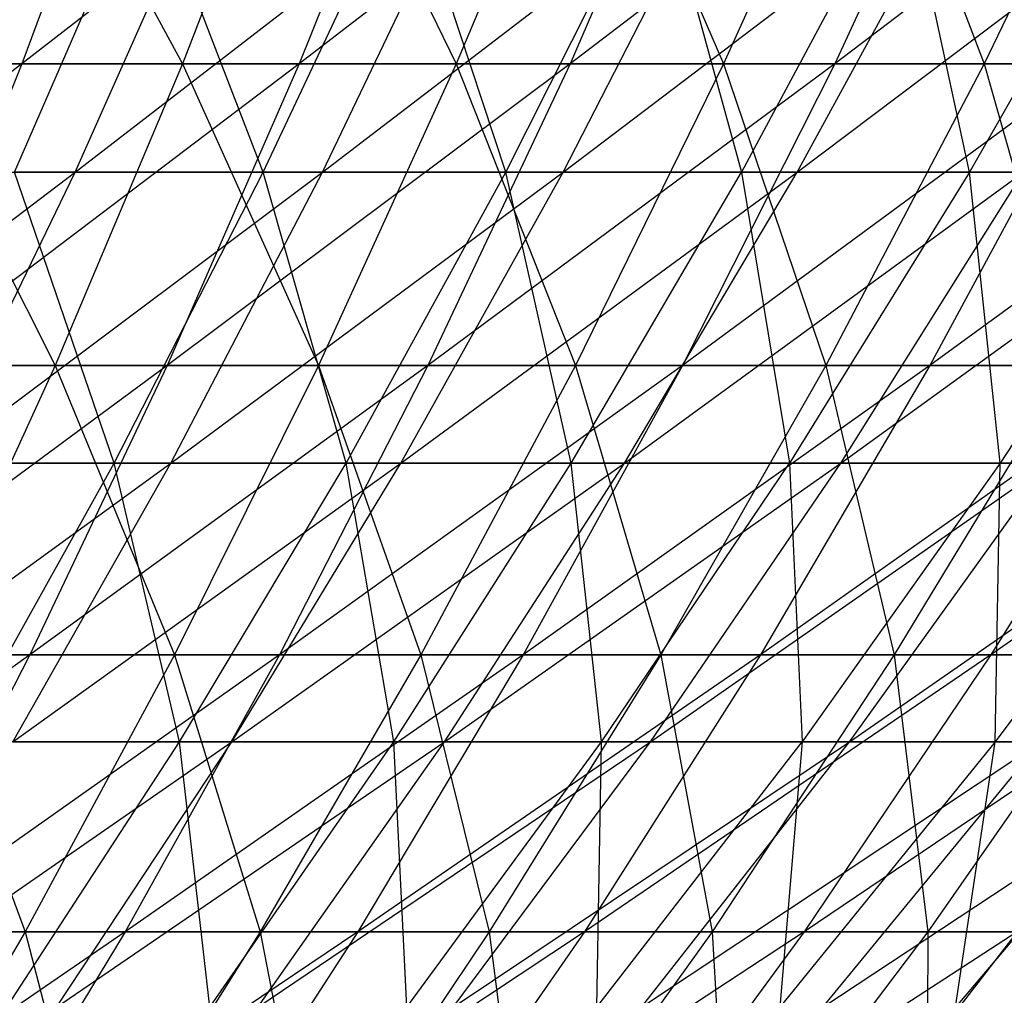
# Model space of a CAD drawing. Extents: x -125 to 125, y -143 to 0.
# Tile 155 of 256: x 19.03 to 25.01, y -128.68 to -122.75. Entities that reach past the tile are written whole.
import ezdxf

# ---------------------------------------------------------------- set-up
doc = ezdxf.new("R2010")
doc.units = 0
doc.header["$LTSCALE"] = 25.4
doc.layers.get('0').update_dxf_attribs({"linetype": 'CONTINUOUS'})

# ---------------------------------------------------------------- blocks, each defined once
blk = doc.blocks.new('NL2500027000_STL_3')
at = {"color": 0}
for p, q in [((18.9919, -121.1187, 42.1528), (20.0149, -123.0214, 39.8473)), ((18.9919, -121.1187, 42.1528), (20.0149, -123.0214, 39.8473)), ((19.7411, -121.1187, -41.8072), (19.0399, -123.0214, -40.3223)), ((19.7411, -121.1187, -41.8072), (19.0399, -123.0214, -40.3223)), ((21.486, -121.1187, -40.9378), (19.0399, -123.0214, -40.3223)), ((21.486, -121.1187, -40.9378), (19.0399, -123.0214, -40.3223)), ((20.752, -121.1187, 41.3147), (20.0149, -123.0214, 39.8473)), ((20.752, -121.1187, 41.3147), (20.0149, -123.0214, 39.8473)), ((21.486, -121.1187, -40.9378), (20.7228, -123.0214, -39.4838)), ((21.486, -121.1187, -40.9378), (20.7228, -123.0214, -39.4838)), ((23.1927, -121.1187, -39.9956), (20.7228, -123.0214, -39.4838)), ((23.1927, -121.1187, -39.9956), (20.7228, -123.0214, -39.4838)), ((20.752, -121.1187, 41.3147), (21.677, -123.0214, 38.9681)), ((20.752, -121.1187, 41.3147), (21.677, -123.0214, 38.9681)), ((22.4752, -121.1187, 40.4032), (21.677, -123.0214, 38.9681)), ((22.4752, -121.1187, 40.4032), (21.677, -123.0214, 38.9681)), ((23.1927, -121.1187, -39.9956), (22.3689, -123.0214, -38.5751)), ((23.1927, -121.1187, -39.9956), (22.3689, -123.0214, -38.5751)), ((24.8581, -121.1187, -38.9824), (22.3689, -123.0214, -38.5751)), ((24.8581, -121.1187, -38.9824), (22.3689, -123.0214, -38.5751)), ((22.4752, -121.1187, 40.4032), (23.3004, -123.0214, 38.0197)), ((22.4752, -121.1187, 40.4032), (23.3004, -123.0214, 38.0197)), ((24.1585, -121.1187, 39.4198), (23.3004, -123.0214, 38.0197)), ((24.1585, -121.1187, 39.4198), (23.3004, -123.0214, 38.0197)), ((24.8581, -121.1187, -38.9824), (23.9752, -123.0214, -37.5978)), ((24.8581, -121.1187, -38.9824), (23.9752, -123.0214, -37.5978)), ((26.4794, -121.1187, -37.8998), (23.9752, -123.0214, -37.5978)), ((26.4794, -121.1187, -37.8998), (23.9752, -123.0214, -37.5978)), ((24.1585, -121.1187, 39.4198), (24.8825, -123.0214, 37.0036)), ((24.1585, -121.1187, 39.4198), (24.8825, -123.0214, 37.0036)), ((25.7988, -121.1187, 38.3663), (24.8825, -123.0214, 37.0036)), ((25.7988, -121.1187, 38.3663), (24.8825, -123.0214, 37.0036)), ((18.995, -123.6793, 35.0597), (19.7972, -121.8387, 36.5402)), ((18.995, -123.6793, 35.0597), (19.7972, -121.8387, 36.5402)), ((19.363, -123.6793, -34.8578), (20.1807, -121.8387, -36.3298)), ((19.363, -123.6793, -34.8578), (20.1807, -121.8387, -36.3298)), ((19.363, -123.6793, -34.8578), (21.7461, -121.8387, -35.4149)), ((19.363, -123.6793, -34.8578), (21.7461, -121.8387, -35.4149)), ((20.5062, -123.6793, 34.1977), (19.7972, -121.8387, 36.5402)), ((20.5062, -123.6793, 34.1977), (19.7972, -121.8387, 36.5402)), ((20.5062, -123.6793, 34.1977), (21.3722, -121.8387, 35.6419)), ((20.5062, -123.6793, 34.1977), (21.3722, -121.8387, 35.6419)), ((20.865, -123.6793, -33.98), (21.7461, -121.8387, -35.4149)), ((20.865, -123.6793, -33.98), (21.7461, -121.8387, -35.4149)), ((20.865, -123.6793, -33.98), (23.2702, -121.8387, -34.4327)), ((20.865, -123.6793, -33.98), (23.2702, -121.8387, -34.4327)), ((21.9784, -123.6793, 33.2707), (21.3722, -121.8387, 35.6419)), ((21.9784, -123.6793, 33.2707), (21.3722, -121.8387, 35.6419)), ((21.9784, -123.6793, 33.2707), (22.9065, -121.8387, 34.6757)), ((21.9784, -123.6793, 33.2707), (22.9065, -121.8387, 34.6757)), ((22.3274, -123.6793, -33.0375), (23.2702, -121.8387, -34.4327)), ((22.3274, -123.6793, -33.0375), (23.2702, -121.8387, -34.4327)), ((22.3274, -123.6793, -33.0375), (24.75, -121.8387, -33.3849)), ((22.3274, -123.6793, -33.0375), (24.75, -121.8387, -33.3849)), ((22.9065, -121.8387, 34.6757), (23.4087, -123.6793, 32.2804)), ((22.9065, -121.8387, 34.6757), (23.4087, -123.6793, 32.2804)), ((24.3972, -121.8387, 33.6435), (23.4087, -123.6793, 32.2804)), ((24.3972, -121.8387, 33.6435), (23.4087, -123.6793, 32.2804)), ((23.7472, -123.6793, -32.0322), (24.75, -121.8387, -33.3849)), ((23.7472, -123.6793, -32.0322), (24.75, -121.8387, -33.3849)), ((23.7472, -123.6793, -32.0322), (26.1827, -121.8387, -32.2735)), ((23.7472, -123.6793, -32.0322), (26.1827, -121.8387, -32.2735)), ((24.7945, -123.6793, 31.2286), (24.3972, -121.8387, 33.6435)), ((24.7945, -123.6793, 31.2286), (24.3972, -121.8387, 33.6435)), ((25.8415, -121.8387, 32.5473), (24.7945, -123.6793, 31.2286)), ((25.8415, -121.8387, 32.5473), (24.7945, -123.6793, 31.2286)), ((19.0399, -123.0214, -40.3223), (16.6548, -124.8536, -39.5039)), ((19.0399, -123.0214, -40.3223), (16.6548, -124.8536, -39.5039)), ((19.0399, -123.0214, -40.3223), (17.3231, -123.0214, -41.0891)), ((19.0399, -123.0214, -40.3223), (17.3231, -123.0214, -41.0891)), ((19.0399, -123.0214, -40.3223), (18.3054, -124.8536, -38.7667)), ((19.0399, -123.0214, -40.3223), (18.3054, -124.8536, -38.7667)), ((20.7228, -123.0214, -39.4838), (18.3054, -124.8536, -38.7667)), ((20.7228, -123.0214, -39.4838), (18.3054, -124.8536, -38.7667)), ((18.3173, -123.0214, 40.6557), (20.0149, -123.0214, 39.8473)), ((18.3173, -123.0214, 40.6557), (20.0149, -123.0214, 39.8473)), ((18.3173, -123.0214, 40.6557), (19.2427, -124.8536, 38.31)), ((18.3173, -123.0214, 40.6557), (19.2427, -124.8536, 38.31)), ((20.7228, -123.0214, -39.4838), (19.0399, -123.0214, -40.3223)), ((20.7228, -123.0214, -39.4838), (19.0399, -123.0214, -40.3223)), ((20.0149, -123.0214, 39.8473), (19.2427, -124.8536, 38.31)), ((20.0149, -123.0214, 39.8473), (19.2427, -124.8536, 38.31)), ((20.7228, -123.0214, -39.4838), (19.9233, -124.8536, -37.9605)), ((20.7228, -123.0214, -39.4838), (19.9233, -124.8536, -37.9605)), ((22.3689, -123.0214, -38.5751), (19.9233, -124.8536, -37.9605)), ((22.3689, -123.0214, -38.5751), (19.9233, -124.8536, -37.9605)), ((20.0149, -123.0214, 39.8473), (21.677, -123.0214, 38.9681)), ((20.0149, -123.0214, 39.8473), (21.677, -123.0214, 38.9681)), ((20.0149, -123.0214, 39.8473), (20.8407, -124.8536, 37.4647)), ((20.0149, -123.0214, 39.8473), (20.8407, -124.8536, 37.4647)), ((22.3689, -123.0214, -38.5751), (20.7228, -123.0214, -39.4838)), ((22.3689, -123.0214, -38.5751), (20.7228, -123.0214, -39.4838)), ((21.677, -123.0214, 38.9681), (20.8407, -124.8536, 37.4647)), ((21.677, -123.0214, 38.9681), (20.8407, -124.8536, 37.4647)), ((22.3689, -123.0214, -38.5751), (21.5059, -124.8536, -37.0869)), ((22.3689, -123.0214, -38.5751), (21.5059, -124.8536, -37.0869)), ((23.9752, -123.0214, -37.5978), (21.5059, -124.8536, -37.0869)), ((23.9752, -123.0214, -37.5978), (21.5059, -124.8536, -37.0869)), ((21.677, -123.0214, 38.9681), (23.3004, -123.0214, 38.0197)), ((21.677, -123.0214, 38.9681), (23.3004, -123.0214, 38.0197)), ((21.677, -123.0214, 38.9681), (22.4015, -124.8536, 36.5529)), ((21.677, -123.0214, 38.9681), (22.4015, -124.8536, 36.5529)), ((23.9752, -123.0214, -37.5978), (22.3689, -123.0214, -38.5751)), ((23.9752, -123.0214, -37.5978), (22.3689, -123.0214, -38.5751)), ((23.3004, -123.0214, 38.0197), (22.4015, -124.8536, 36.5529)), ((23.3004, -123.0214, 38.0197), (22.4015, -124.8536, 36.5529)), ((23.9752, -123.0214, -37.5978), (23.0503, -124.8536, -36.1473)), ((23.9752, -123.0214, -37.5978), (23.0503, -124.8536, -36.1473)), ((25.5389, -123.0214, -36.5537), (23.0503, -124.8536, -36.1473)), ((25.5389, -123.0214, -36.5537), (23.0503, -124.8536, -36.1473)), ((23.3004, -123.0214, 38.0197), (24.8825, -123.0214, 37.0036)), ((23.3004, -123.0214, 38.0197), (24.8825, -123.0214, 37.0036)), ((23.3004, -123.0214, 38.0197), (23.9225, -124.8536, 35.576)), ((23.3004, -123.0214, 38.0197), (23.9225, -124.8536, 35.576)), ((24.8825, -123.0214, 37.0036), (23.9225, -124.8536, 35.576)), ((24.8825, -123.0214, 37.0036), (23.9225, -124.8536, 35.576)), ((25.5389, -123.0214, -36.5537), (23.9752, -123.0214, -37.5978)), ((25.5389, -123.0214, -36.5537), (23.9752, -123.0214, -37.5978)), ((25.5389, -123.0214, -36.5537), (24.5536, -124.8536, -35.1434)), ((25.5389, -123.0214, -36.5537), (24.5536, -124.8536, -35.1434)), ((27.0572, -123.0214, -35.4445), (24.5536, -124.8536, -35.1434)), ((27.0572, -123.0214, -35.4445), (24.5536, -124.8536, -35.1434)), ((24.8825, -123.0214, 37.0036), (26.4203, -123.0214, 35.9217)), ((24.8825, -123.0214, 37.0036), (26.4203, -123.0214, 35.9217)), ((24.8825, -123.0214, 37.0036), (25.401, -124.8536, 34.5359)), ((24.8825, -123.0214, 37.0036), (25.401, -124.8536, 34.5359)), ((17.0373, -125.4471, -34.0947), (19.363, -123.6793, -34.8578)), ((17.0373, -125.4471, -34.0947), (19.363, -123.6793, -34.8578)), ((17.8241, -123.6793, -35.6692), (19.363, -123.6793, -34.8578)), ((17.8241, -123.6793, -35.6692), (19.363, -123.6793, -34.8578)), ((18.5083, -125.4471, -33.3191), (19.363, -123.6793, -34.8578)), ((18.5083, -125.4471, -33.3191), (19.363, -123.6793, -34.8578)), ((18.5083, -125.4471, -33.3191), (20.865, -123.6793, -33.98)), ((18.5083, -125.4471, -33.3191), (20.865, -123.6793, -33.98)), ((20.5062, -123.6793, 34.1977), (18.995, -123.6793, 35.0597)), ((20.5062, -123.6793, 34.1977), (18.995, -123.6793, 35.0597)), ((19.601, -125.4471, 32.6882), (18.995, -123.6793, 35.0597)), ((19.601, -125.4471, 32.6882), (18.995, -123.6793, 35.0597)), ((19.363, -123.6793, -34.8578), (20.865, -123.6793, -33.98)), ((19.363, -123.6793, -34.8578), (20.865, -123.6793, -33.98)), ((19.601, -125.4471, 32.6882), (20.5062, -123.6793, 34.1977)), ((19.601, -125.4471, 32.6882), (20.5062, -123.6793, 34.1977)), ((19.944, -125.4471, -32.48), (20.865, -123.6793, -33.98)), ((19.944, -125.4471, -32.48), (20.865, -123.6793, -33.98)), ((19.944, -125.4471, -32.48), (22.3274, -123.6793, -33.0375)), ((19.944, -125.4471, -32.48), (22.3274, -123.6793, -33.0375)), ((21.9784, -123.6793, 33.2707), (20.5062, -123.6793, 34.1977)), ((21.9784, -123.6793, 33.2707), (20.5062, -123.6793, 34.1977)), ((21.0082, -125.4471, 31.8021), (20.5062, -123.6793, 34.1977)), ((21.0082, -125.4471, 31.8021), (20.5062, -123.6793, 34.1977)), ((20.865, -123.6793, -33.98), (22.3274, -123.6793, -33.0375)), ((20.865, -123.6793, -33.98), (22.3274, -123.6793, -33.0375)), ((21.0082, -125.4471, 31.8021), (21.9784, -123.6793, 33.2707)), ((21.0082, -125.4471, 31.8021), (21.9784, -123.6793, 33.2707)), ((21.3418, -125.4471, -31.5792), (22.3274, -123.6793, -33.0375)), ((21.3418, -125.4471, -31.5792), (22.3274, -123.6793, -33.0375)), ((21.3418, -125.4471, -31.5792), (23.7472, -123.6793, -32.0322)), ((21.3418, -125.4471, -31.5792), (23.7472, -123.6793, -32.0322)), ((23.4087, -123.6793, 32.2804), (21.9784, -123.6793, 33.2707)), ((23.4087, -123.6793, 32.2804), (21.9784, -123.6793, 33.2707)), ((22.3754, -125.4471, 30.8554), (21.9784, -123.6793, 33.2707)), ((22.3754, -125.4471, 30.8554), (21.9784, -123.6793, 33.2707)), ((22.3274, -123.6793, -33.0375), (23.7472, -123.6793, -32.0322)), ((22.3274, -123.6793, -33.0375), (23.7472, -123.6793, -32.0322)), ((22.3754, -125.4471, 30.8554), (23.4087, -123.6793, 32.2804)), ((22.3754, -125.4471, 30.8554), (23.4087, -123.6793, 32.2804)), ((22.6989, -125.4471, -30.6182), (23.7472, -123.6793, -32.0322)), ((22.6989, -125.4471, -30.6182), (23.7472, -123.6793, -32.0322)), ((22.6989, -125.4471, -30.6182), (25.1218, -123.6793, -30.9659)), ((22.6989, -125.4471, -30.6182), (25.1218, -123.6793, -30.9659)), ((23.4087, -123.6793, 32.2804), (23.7, -125.4471, 29.8501)), ((24.7945, -123.6793, 31.2286), (23.4087, -123.6793, 32.2804)), ((24.7945, -123.6793, 31.2286), (23.4087, -123.6793, 32.2804)), ((23.4087, -123.6793, 32.2804), (23.7, -125.4471, 29.8501)), ((24.7945, -123.6793, 31.2286), (23.7, -125.4471, 29.8501)), ((24.7945, -123.6793, 31.2286), (23.7, -125.4471, 29.8501)), ((23.7472, -123.6793, -32.0322), (25.1218, -123.6793, -30.9659)), ((23.7472, -123.6793, -32.0322), (25.1218, -123.6793, -30.9659)), ((24.0129, -125.4471, -29.599), (25.1218, -123.6793, -30.9659)), ((24.0129, -125.4471, -29.599), (25.1218, -123.6793, -30.9659)), ((24.0129, -125.4471, -29.599), (26.4486, -123.6793, -29.8406)), ((24.0129, -125.4471, -29.599), (26.4486, -123.6793, -29.8406)), ((26.1331, -123.6793, 30.1173), (24.7945, -123.6793, 31.2286)), ((26.1331, -123.6793, 30.1173), (24.7945, -123.6793, 31.2286)), ((24.9795, -125.4471, 28.7879), (24.7945, -123.6793, 31.2286)), ((24.9795, -125.4471, 28.7879), (24.7945, -123.6793, 31.2286)), ((26.1331, -123.6793, 30.1173), (24.9795, -125.4471, 28.7879)), ((26.1331, -123.6793, 30.1173), (24.9795, -125.4471, 28.7879)), ((19.9233, -124.8536, -37.9605), (17.5387, -126.6122, -37.143)), ((19.9233, -124.8536, -37.9605), (17.5387, -126.6122, -37.143)), ((17.6106, -124.8536, 39.0872), (19.2427, -124.8536, 38.31)), ((17.6106, -124.8536, 39.0872), (19.2427, -124.8536, 38.31)), ((19.9233, -124.8536, -37.9605), (18.3054, -124.8536, -38.7667)), ((19.9233, -124.8536, -37.9605), (18.3054, -124.8536, -38.7667)), ((19.2427, -124.8536, 38.31), (18.4368, -126.6122, 36.7055)), ((19.2427, -124.8536, 38.31), (18.4368, -126.6122, 36.7055)), ((19.9233, -124.8536, -37.9605), (19.0889, -126.6122, -36.3706)), ((19.9233, -124.8536, -37.9605), (19.0889, -126.6122, -36.3706)), ((21.5059, -124.8536, -37.0869), (19.0889, -126.6122, -36.3706)), ((21.5059, -124.8536, -37.0869), (19.0889, -126.6122, -36.3706)), ((19.2427, -124.8536, 38.31), (20.8407, -124.8536, 37.4647)), ((19.2427, -124.8536, 38.31), (20.8407, -124.8536, 37.4647)), ((19.2427, -124.8536, 38.31), (19.9678, -126.6122, 35.8956)), ((19.2427, -124.8536, 38.31), (19.9678, -126.6122, 35.8956)), ((21.5059, -124.8536, -37.0869), (19.9233, -124.8536, -37.9605)), ((21.5059, -124.8536, -37.0869), (19.9233, -124.8536, -37.9605)), ((20.8407, -124.8536, 37.4647), (19.9678, -126.6122, 35.8956)), ((20.8407, -124.8536, 37.4647), (19.9678, -126.6122, 35.8956)), ((21.5059, -124.8536, -37.0869), (20.6052, -126.6122, -35.5336)), ((21.5059, -124.8536, -37.0869), (20.6052, -126.6122, -35.5336)), ((23.0503, -124.8536, -36.1473), (20.6052, -126.6122, -35.5336)), ((23.0503, -124.8536, -36.1473), (20.6052, -126.6122, -35.5336)), ((20.8407, -124.8536, 37.4647), (22.4015, -124.8536, 36.5529)), ((20.8407, -124.8536, 37.4647), (22.4015, -124.8536, 36.5529)), ((20.8407, -124.8536, 37.4647), (21.4633, -126.6122, 35.0219)), ((20.8407, -124.8536, 37.4647), (21.4633, -126.6122, 35.0219)), ((22.4015, -124.8536, 36.5529), (21.4633, -126.6122, 35.0219)), ((22.4015, -124.8536, 36.5529), (21.4633, -126.6122, 35.0219)), ((23.0503, -124.8536, -36.1473), (21.5059, -124.8536, -37.0869)), ((23.0503, -124.8536, -36.1473), (21.5059, -124.8536, -37.0869)), ((23.0503, -124.8536, -36.1473), (22.0848, -126.6122, -34.6333)), ((23.0503, -124.8536, -36.1473), (22.0848, -126.6122, -34.6333)), ((24.5536, -124.8536, -35.1434), (22.0848, -126.6122, -34.6333)), ((24.5536, -124.8536, -35.1434), (22.0848, -126.6122, -34.6333)), ((22.4015, -124.8536, 36.5529), (23.9225, -124.8536, 35.576)), ((22.4015, -124.8536, 36.5529), (23.9225, -124.8536, 35.576)), ((22.4015, -124.8536, 36.5529), (22.9206, -126.6122, 34.086)), ((22.4015, -124.8536, 36.5529), (22.9206, -126.6122, 34.086)), ((23.9225, -124.8536, 35.576), (22.9206, -126.6122, 34.086)), ((23.9225, -124.8536, 35.576), (22.9206, -126.6122, 34.086)), ((24.5536, -124.8536, -35.1434), (23.0503, -124.8536, -36.1473)), ((24.5536, -124.8536, -35.1434), (23.0503, -124.8536, -36.1473)), ((24.5536, -124.8536, -35.1434), (23.5252, -126.6122, -33.6715)), ((24.5536, -124.8536, -35.1434), (23.5252, -126.6122, -33.6715)), ((26.0133, -124.8536, -34.0771), (23.5252, -126.6122, -33.6715)), ((26.0133, -124.8536, -34.0771), (23.5252, -126.6122, -33.6715)), ((23.9225, -124.8536, 35.576), (25.401, -124.8536, 34.5359)), ((23.9225, -124.8536, 35.576), (25.401, -124.8536, 34.5359)), ((23.9225, -124.8536, 35.576), (24.3372, -126.6122, 33.0894)), ((23.9225, -124.8536, 35.576), (24.3372, -126.6122, 33.0894)), ((25.401, -124.8536, 34.5359), (24.3372, -126.6122, 33.0894)), ((25.401, -124.8536, 34.5359), (24.3372, -126.6122, 33.0894)), ((26.0133, -124.8536, -34.0771), (24.5536, -124.8536, -35.1434)), ((26.0133, -124.8536, -34.0771), (24.5536, -124.8536, -35.1434)), ((26.0133, -124.8536, -34.0771), (24.9238, -126.6122, -32.6498)), ((26.0133, -124.8536, -34.0771), (24.9238, -126.6122, -32.6498)), ((27.4268, -124.8536, -32.9502), (24.9238, -126.6122, -32.6498)), ((27.4268, -124.8536, -32.9502), (24.9238, -126.6122, -32.6498)), ((17.618, -127.1389, -31.7164), (19.944, -125.4471, -32.48)), ((17.618, -127.1389, -31.7164), (19.944, -125.4471, -32.48)), ((19.601, -125.4471, 32.6882), (18.1565, -125.4471, 33.512)), ((19.601, -125.4471, 32.6882), (18.1565, -125.4471, 33.512)), ((18.5083, -125.4471, -33.3191), (19.944, -125.4471, -32.48)), ((18.5083, -125.4471, -33.3191), (19.944, -125.4471, -32.48)), ((18.6582, -127.1389, 31.1159), (19.601, -125.4471, 32.6882)), ((18.6582, -127.1389, 31.1159), (19.601, -125.4471, 32.6882)), ((18.9847, -127.1389, -30.9177), (19.944, -125.4471, -32.48)), ((18.9847, -127.1389, -30.9177), (19.944, -125.4471, -32.48)), ((18.9847, -127.1389, -30.9177), (21.3418, -125.4471, -31.5792)), ((18.9847, -127.1389, -30.9177), (21.3418, -125.4471, -31.5792)), ((21.0082, -125.4471, 31.8021), (19.601, -125.4471, 32.6882)), ((21.0082, -125.4471, 31.8021), (19.601, -125.4471, 32.6882)), ((19.9977, -127.1389, 30.2724), (19.601, -125.4471, 32.6882)), ((19.9977, -127.1389, 30.2724), (19.601, -125.4471, 32.6882)), ((19.944, -125.4471, -32.48), (21.3418, -125.4471, -31.5792)), ((19.944, -125.4471, -32.48), (21.3418, -125.4471, -31.5792)), ((19.9977, -127.1389, 30.2724), (21.0082, -125.4471, 31.8021)), ((19.9977, -127.1389, 30.2724), (21.0082, -125.4471, 31.8021)), ((20.3152, -127.1389, -30.0602), (21.3418, -125.4471, -31.5792)), ((20.3152, -127.1389, -30.0602), (21.3418, -125.4471, -31.5792)), ((20.3152, -127.1389, -30.0602), (22.6989, -125.4471, -30.6182)), ((20.3152, -127.1389, -30.0602), (22.6989, -125.4471, -30.6182)), ((22.3754, -125.4471, 30.8554), (21.0082, -125.4471, 31.8021)), ((22.3754, -125.4471, 30.8554), (21.0082, -125.4471, 31.8021)), ((21.2991, -127.1389, 29.3713), (21.0082, -125.4471, 31.8021)), ((21.2991, -127.1389, 29.3713), (21.0082, -125.4471, 31.8021)), ((21.2991, -127.1389, 29.3713), (22.3754, -125.4471, 30.8554)), ((21.2991, -127.1389, 29.3713), (22.3754, -125.4471, 30.8554)), ((21.3418, -125.4471, -31.5792), (22.6989, -125.4471, -30.6182)), ((21.3418, -125.4471, -31.5792), (22.6989, -125.4471, -30.6182)), ((21.6071, -127.1389, -29.1455), (22.6989, -125.4471, -30.6182)), ((21.6071, -127.1389, -29.1455), (22.6989, -125.4471, -30.6182)), ((21.6071, -127.1389, -29.1455), (24.0129, -125.4471, -29.599)), ((21.6071, -127.1389, -29.1455), (24.0129, -125.4471, -29.599)), ((23.7, -125.4471, 29.8501), (22.3754, -125.4471, 30.8554)), ((23.7, -125.4471, 29.8501), (22.3754, -125.4471, 30.8554)), ((22.56, -127.1389, 28.4143), (22.3754, -125.4471, 30.8554)), ((22.56, -127.1389, 28.4143), (22.3754, -125.4471, 30.8554)), ((22.56, -127.1389, 28.4143), (23.7, -125.4471, 29.8501)), ((22.56, -127.1389, 28.4143), (23.7, -125.4471, 29.8501)), ((22.6989, -125.4471, -30.6182), (24.0129, -125.4471, -29.599)), ((22.6989, -125.4471, -30.6182), (24.0129, -125.4471, -29.599)), ((22.8578, -127.1389, -28.1752), (24.0129, -125.4471, -29.599)), ((22.8578, -127.1389, -28.1752), (24.0129, -125.4471, -29.599)), ((22.8578, -127.1389, -28.1752), (25.2811, -125.4471, -28.5234)), ((22.8578, -127.1389, -28.1752), (25.2811, -125.4471, -28.5234)), ((23.7, -125.4471, 29.8501), (23.778, -127.1389, 27.4032)), ((24.9795, -125.4471, 28.7879), (23.7, -125.4471, 29.8501)), ((24.9795, -125.4471, 28.7879), (23.7, -125.4471, 29.8501)), ((23.7, -125.4471, 29.8501), (23.778, -127.1389, 27.4032)), ((24.9795, -125.4471, 28.7879), (23.778, -127.1389, 27.4032)), ((24.9795, -125.4471, 28.7879), (23.778, -127.1389, 27.4032)), ((24.0129, -125.4471, -29.599), (25.2811, -125.4471, -28.5234)), ((24.0129, -125.4471, -29.599), (25.2811, -125.4471, -28.5234)), ((24.0651, -127.1389, -27.1514), (25.2811, -125.4471, -28.5234)), ((24.0651, -127.1389, -27.1514), (25.2811, -125.4471, -28.5234)), ((24.0651, -127.1389, -27.1514), (26.5012, -125.4471, -27.3935)), ((24.0651, -127.1389, -27.1514), (26.5012, -125.4471, -27.3935)), ((26.2114, -125.4471, 27.6709), (24.9506, -127.1389, 26.3399)), ((24.9506, -127.1389, 26.3399), (24.9795, -125.4471, 28.7879)), ((26.2114, -125.4471, 27.6709), (24.9506, -127.1389, 26.3399)), ((24.9506, -127.1389, 26.3399), (24.9795, -125.4471, 28.7879)), ((26.2114, -125.4471, 27.6709), (24.9795, -125.4471, 28.7879)), ((26.2114, -125.4471, 27.6709), (24.9795, -125.4471, 28.7879)), ((19.0889, -126.6122, -36.3706), (16.7412, -128.294, -35.4542)), ((19.0889, -126.6122, -36.3706), (16.7412, -128.294, -35.4542)), ((19.0889, -126.6122, -36.3706), (17.5387, -126.6122, -37.143)), ((19.0889, -126.6122, -36.3706), (17.5387, -126.6122, -37.143)), ((19.0889, -126.6122, -36.3706), (18.221, -128.294, -34.7169)), ((19.0889, -126.6122, -36.3706), (18.221, -128.294, -34.7169)), ((20.6052, -126.6122, -35.5336), (18.221, -128.294, -34.7169)), ((20.6052, -126.6122, -35.5336), (18.221, -128.294, -34.7169)), ((18.4368, -126.6122, 36.7055), (19.9678, -126.6122, 35.8956)), ((18.4368, -126.6122, 36.7055), (19.9678, -126.6122, 35.8956)), ((18.4368, -126.6122, 36.7055), (19.0599, -128.294, 34.2635)), ((18.4368, -126.6122, 36.7055), (19.0599, -128.294, 34.2635)), ((19.9678, -126.6122, 35.8956), (19.0599, -128.294, 34.2635)), ((19.9678, -126.6122, 35.8956), (19.0599, -128.294, 34.2635)), ((20.6052, -126.6122, -35.5336), (19.0889, -126.6122, -36.3706)), ((20.6052, -126.6122, -35.5336), (19.0889, -126.6122, -36.3706)), ((20.6052, -126.6122, -35.5336), (19.6683, -128.294, -33.9179)), ((20.6052, -126.6122, -35.5336), (19.6683, -128.294, -33.9179)), ((22.0848, -126.6122, -34.6333), (19.6683, -128.294, -33.9179)), ((22.0848, -126.6122, -34.6333), (19.6683, -128.294, -33.9179)), ((19.9678, -126.6122, 35.8956), (21.4633, -126.6122, 35.0219)), ((19.9678, -126.6122, 35.8956), (21.4633, -126.6122, 35.0219)), ((19.9678, -126.6122, 35.8956), (20.4874, -128.294, 33.4295)), ((19.9678, -126.6122, 35.8956), (20.4874, -128.294, 33.4295)), ((21.4633, -126.6122, 35.0219), (20.4874, -128.294, 33.4295)), ((21.4633, -126.6122, 35.0219), (20.4874, -128.294, 33.4295)), ((22.0848, -126.6122, -34.6333), (20.6052, -126.6122, -35.5336)), ((22.0848, -126.6122, -34.6333), (20.6052, -126.6122, -35.5336)), ((22.0848, -126.6122, -34.6333), (21.0807, -128.294, -33.0586)), ((22.0848, -126.6122, -34.6333), (21.0807, -128.294, -33.0586)), ((23.5252, -126.6122, -33.6715), (21.0807, -128.294, -33.0586)), ((23.5252, -126.6122, -33.6715), (21.0807, -128.294, -33.0586)), ((21.4633, -126.6122, 35.0219), (22.9206, -126.6122, 34.086)), ((21.4633, -126.6122, 35.0219), (22.9206, -126.6122, 34.086)), ((21.4633, -126.6122, 35.0219), (21.8784, -128.294, 32.5361)), ((21.4633, -126.6122, 35.0219), (21.8784, -128.294, 32.5361)), ((22.9206, -126.6122, 34.086), (21.8784, -128.294, 32.5361)), ((22.9206, -126.6122, 34.086), (21.8784, -128.294, 32.5361)), ((23.5252, -126.6122, -33.6715), (22.0848, -126.6122, -34.6333)), ((23.5252, -126.6122, -33.6715), (22.0848, -126.6122, -34.6333)), ((23.5252, -126.6122, -33.6715), (22.4556, -128.294, -32.1405)), ((23.5252, -126.6122, -33.6715), (22.4556, -128.294, -32.1405)), ((24.9238, -126.6122, -32.6498), (22.4556, -128.294, -32.1405)), ((24.9238, -126.6122, -32.6498), (22.4556, -128.294, -32.1405)), ((22.9206, -126.6122, 34.086), (24.3372, -126.6122, 33.0894)), ((22.9206, -126.6122, 34.086), (24.3372, -126.6122, 33.0894)), ((22.9206, -126.6122, 34.086), (23.2306, -128.294, 31.5849)), ((22.9206, -126.6122, 34.086), (23.2306, -128.294, 31.5849)), ((24.3372, -126.6122, 33.0894), (23.2306, -128.294, 31.5849)), ((24.3372, -126.6122, 33.0894), (23.2306, -128.294, 31.5849)), ((24.9238, -126.6122, -32.6498), (23.5252, -126.6122, -33.6715)), ((24.9238, -126.6122, -32.6498), (23.5252, -126.6122, -33.6715)), ((24.9238, -126.6122, -32.6498), (23.7905, -128.294, -31.1653)), ((24.9238, -126.6122, -32.6498), (23.7905, -128.294, -31.1653)), ((26.278, -126.6122, -31.5701), (23.7905, -128.294, -31.1653)), ((26.278, -126.6122, -31.5701), (23.7905, -128.294, -31.1653)), ((24.3372, -126.6122, 33.0894), (25.7105, -126.6122, 32.034)), ((24.3372, -126.6122, 33.0894), (25.7105, -126.6122, 32.034)), ((24.3372, -126.6122, 33.0894), (24.5415, -128.294, 30.5775)), ((24.3372, -126.6122, 33.0894), (24.5415, -128.294, 30.5775)), ((25.7105, -126.6122, 32.034), (24.5415, -128.294, 30.5775)), ((25.7105, -126.6122, 32.034), (24.5415, -128.294, 30.5775)), ((26.278, -126.6122, -31.5701), (24.9238, -126.6122, -32.6498)), ((26.278, -126.6122, -31.5701), (24.9238, -126.6122, -32.6498)), ((17.9888, -128.7517, -29.2959), (20.3152, -127.1389, -30.0602)), ((17.9888, -128.7517, -29.2959), (20.3152, -127.1389, -30.0602)), ((19.9977, -127.1389, 30.2724), (18.6582, -127.1389, 31.1159)), ((19.9977, -127.1389, 30.2724), (18.6582, -127.1389, 31.1159)), ((18.9487, -128.7517, 28.6844), (19.9977, -127.1389, 30.2724)), ((18.9487, -128.7517, 28.6844), (19.9977, -127.1389, 30.2724)), ((18.9847, -127.1389, -30.9177), (20.3152, -127.1389, -30.0602)), ((18.9847, -127.1389, -30.9177), (20.3152, -127.1389, -30.0602)), ((19.2496, -128.7517, -28.4834), (20.3152, -127.1389, -30.0602)), ((19.2496, -128.7517, -28.4834), (20.3152, -127.1389, -30.0602)), ((19.2496, -128.7517, -28.4834), (21.6071, -127.1389, -29.1455)), ((19.2496, -128.7517, -28.4834), (21.6071, -127.1389, -29.1455)), ((21.2991, -127.1389, 29.3713), (19.9977, -127.1389, 30.2724)), ((21.2991, -127.1389, 29.3713), (19.9977, -127.1389, 30.2724)), ((20.1819, -128.7517, 27.8306), (19.9977, -127.1389, 30.2724)), ((20.1819, -128.7517, 27.8306), (19.9977, -127.1389, 30.2724)), ((20.1819, -128.7517, 27.8306), (21.2991, -127.1389, 29.3713)), ((20.1819, -128.7517, 27.8306), (21.2991, -127.1389, 29.3713)), ((20.3152, -127.1389, -30.0602), (21.6071, -127.1389, -29.1455)), ((20.3152, -127.1389, -30.0602), (21.6071, -127.1389, -29.1455)), ((20.4737, -128.7517, -27.6166), (21.6071, -127.1389, -29.1455)), ((20.4737, -128.7517, -27.6166), (21.6071, -127.1389, -29.1455)), ((20.4737, -128.7517, -27.6166), (22.8578, -127.1389, -28.1752)), ((20.4737, -128.7517, -27.6166), (22.8578, -127.1389, -28.1752)), ((22.56, -127.1389, 28.4143), (21.2991, -127.1389, 29.3713)), ((22.56, -127.1389, 28.4143), (21.2991, -127.1389, 29.3713)), ((21.3766, -128.7517, 26.9237), (21.2991, -127.1389, 29.3713)), ((21.3766, -128.7517, 26.9237), (21.2991, -127.1389, 29.3713)), ((21.3766, -128.7517, 26.9237), (22.56, -127.1389, 28.4143)), ((21.3766, -128.7517, 26.9237), (22.56, -127.1389, 28.4143)), ((21.6071, -127.1389, -29.1455), (22.8578, -127.1389, -28.1752)), ((21.6071, -127.1389, -29.1455), (22.8578, -127.1389, -28.1752)), ((21.6588, -128.7517, -26.6973), (22.8578, -127.1389, -28.1752)), ((21.6588, -128.7517, -26.6973), (22.8578, -127.1389, -28.1752)), ((21.6588, -128.7517, -26.6973), (24.0651, -127.1389, -27.1514)), ((21.6588, -128.7517, -26.6973), (24.0651, -127.1389, -27.1514)), ((22.5307, -128.7517, 25.9657), (23.778, -127.1389, 27.4032)), ((22.5307, -128.7517, 25.9657), (23.778, -127.1389, 27.4032)), ((22.5307, -128.7517, 25.9657), (22.56, -127.1389, 28.4143)), ((22.5307, -128.7517, 25.9657), (22.56, -127.1389, 28.4143)), ((23.778, -127.1389, 27.4032), (22.56, -127.1389, 28.4143)), ((23.778, -127.1389, 27.4032), (22.56, -127.1389, 28.4143)), ((22.8027, -128.7517, -25.7271), (24.0651, -127.1389, -27.1514)), ((22.8027, -128.7517, -25.7271), (24.0651, -127.1389, -27.1514)), ((22.8027, -128.7517, -25.7271), (25.2265, -127.1389, -26.0758)), ((22.8027, -128.7517, -25.7271), (25.2265, -127.1389, -26.0758)), ((22.8578, -127.1389, -28.1752), (24.0651, -127.1389, -27.1514)), ((22.8578, -127.1389, -28.1752), (24.0651, -127.1389, -27.1514)), ((23.778, -127.1389, 27.4032), (23.6418, -128.7517, 24.9582)), ((24.9506, -127.1389, 26.3399), (23.6418, -128.7517, 24.9582)), ((23.778, -127.1389, 27.4032), (23.6418, -128.7517, 24.9582)), ((24.9506, -127.1389, 26.3399), (23.6418, -128.7517, 24.9582)), ((24.9506, -127.1389, 26.3399), (23.778, -127.1389, 27.4032)), ((24.9506, -127.1389, 26.3399), (23.778, -127.1389, 27.4032)), ((23.9032, -128.7517, -24.708), (25.2265, -127.1389, -26.0758)), ((23.9032, -128.7517, -24.708), (25.2265, -127.1389, -26.0758)), ((23.9032, -128.7517, -24.708), (26.3399, -127.1389, -24.9506)), ((23.9032, -128.7517, -24.708), (26.3399, -127.1389, -24.9506)), ((24.0651, -127.1389, -27.1514), (25.2265, -127.1389, -26.0758)), ((24.0651, -127.1389, -27.1514), (25.2265, -127.1389, -26.0758)), ((26.0758, -127.1389, 25.2265), (24.708, -128.7517, 23.9032)), ((24.708, -128.7517, 23.9032), (24.9506, -127.1389, 26.3399)), ((26.0758, -127.1389, 25.2265), (24.708, -128.7517, 23.9032)), ((24.708, -128.7517, 23.9032), (24.9506, -127.1389, 26.3399)), ((26.0758, -127.1389, 25.2265), (24.9506, -127.1389, 26.3399)), ((26.0758, -127.1389, 25.2265), (24.9506, -127.1389, 26.3399)), ((19.6683, -128.294, -33.9179), (17.321, -129.8962, -33.0023)), ((19.6683, -128.294, -33.9179), (17.321, -129.8962, -33.0023)), ((17.5985, -128.294, 35.0365), (19.0599, -128.294, 34.2635)), ((17.5985, -128.294, 35.0365), (19.0599, -128.294, 34.2635)), ((19.0599, -128.294, 34.2635), (18.1185, -129.8962, 32.5713)), ((19.0599, -128.294, 34.2635), (18.1185, -129.8962, 32.5713)), ((19.6683, -128.294, -33.9179), (18.221, -128.294, -34.7169)), ((19.6683, -128.294, -33.9179), (18.221, -128.294, -34.7169)), ((19.6683, -128.294, -33.9179), (18.6969, -129.8962, -32.2427)), ((19.6683, -128.294, -33.9179), (18.6969, -129.8962, -32.2427)), ((21.0807, -128.294, -33.0586), (18.6969, -129.8962, -32.2427)), ((21.0807, -128.294, -33.0586), (18.6969, -129.8962, -32.2427)), ((19.0599, -128.294, 34.2635), (20.4874, -128.294, 33.4295)), ((19.0599, -128.294, 34.2635), (20.4874, -128.294, 33.4295)), ((19.0599, -128.294, 34.2635), (19.4755, -129.8962, 31.7785)), ((19.0599, -128.294, 34.2635), (19.4755, -129.8962, 31.7785)), ((20.4874, -128.294, 33.4295), (19.4755, -129.8962, 31.7785)), ((20.4874, -128.294, 33.4295), (19.4755, -129.8962, 31.7785)), ((21.0807, -128.294, -33.0586), (19.6683, -128.294, -33.9179)), ((21.0807, -128.294, -33.0586), (19.6683, -128.294, -33.9179)), ((21.0807, -128.294, -33.0586), (20.0395, -129.8962, -31.4259)), ((21.0807, -128.294, -33.0586), (20.0395, -129.8962, -31.4259)), ((22.4556, -128.294, -32.1405), (20.0395, -129.8962, -31.4259)), ((22.4556, -128.294, -32.1405), (20.0395, -129.8962, -31.4259)), ((20.4874, -128.294, 33.4295), (21.8784, -128.294, 32.5361)), ((20.4874, -128.294, 33.4295), (21.8784, -128.294, 32.5361)), ((20.4874, -128.294, 33.4295), (20.7979, -129.8962, 30.9292)), ((20.4874, -128.294, 33.4295), (20.7979, -129.8962, 30.9292)), ((21.8784, -128.294, 32.5361), (20.7979, -129.8962, 30.9292)), ((21.8784, -128.294, 32.5361), (20.7979, -129.8962, 30.9292)), ((22.4556, -128.294, -32.1405), (21.0807, -128.294, -33.0586)), ((22.4556, -128.294, -32.1405), (21.0807, -128.294, -33.0586)), ((22.4556, -128.294, -32.1405), (21.3465, -129.8962, -30.5531)), ((22.4556, -128.294, -32.1405), (21.3465, -129.8962, -30.5531)), ((23.7905, -128.294, -31.1653), (21.3465, -129.8962, -30.5531)), ((23.7905, -128.294, -31.1653), (21.3465, -129.8962, -30.5531)), ((21.8784, -128.294, 32.5361), (23.2306, -128.294, 31.5849)), ((21.8784, -128.294, 32.5361), (23.2306, -128.294, 31.5849)), ((21.8784, -128.294, 32.5361), (22.0833, -129.8962, 30.0249)), ((21.8784, -128.294, 32.5361), (22.0833, -129.8962, 30.0249)), ((23.2306, -128.294, 31.5849), (22.0833, -129.8962, 30.0249)), ((23.2306, -128.294, 31.5849), (22.0833, -129.8962, 30.0249)), ((23.7905, -128.294, -31.1653), (22.4556, -128.294, -32.1405)), ((23.7905, -128.294, -31.1653), (22.4556, -128.294, -32.1405)), ((23.7905, -128.294, -31.1653), (22.6156, -129.8962, -29.6261)), ((23.7905, -128.294, -31.1653), (22.6156, -129.8962, -29.6261)), ((25.0832, -128.294, -30.1347), (22.6156, -129.8962, -29.6261)), ((25.0832, -128.294, -30.1347), (22.6156, -129.8962, -29.6261)), ((23.2306, -128.294, 31.5849), (24.5415, -128.294, 30.5775)), ((23.2306, -128.294, 31.5849), (24.5415, -128.294, 30.5775)), ((23.2306, -128.294, 31.5849), (23.3294, -129.8962, 29.0673)), ((23.2306, -128.294, 31.5849), (23.3294, -129.8962, 29.0673)), ((24.5415, -128.294, 30.5775), (23.3294, -129.8962, 29.0673)), ((24.5415, -128.294, 30.5775), (23.3294, -129.8962, 29.0673)), ((25.0832, -128.294, -30.1347), (23.7905, -128.294, -31.1653)), ((25.0832, -128.294, -30.1347), (23.7905, -128.294, -31.1653)), ((25.0832, -128.294, -30.1347), (23.8444, -129.8962, -28.6463)), ((25.0832, -128.294, -30.1347), (23.8444, -129.8962, -28.6463)), ((24.5415, -128.294, 30.5775), (24.534, -129.8962, 28.058)), ((24.5415, -128.294, 30.5775), (24.534, -129.8962, 28.058)), ((24.5415, -128.294, 30.5775), (25.8087, -128.294, 29.5157)), ((24.5415, -128.294, 30.5775), (25.8087, -128.294, 29.5157))]:
    blk.add_line(p, q, dxfattribs=at)

msp = doc.modelspace()

# ---------------------------------------------------------------- block references
at = {"color": 253}
msp.add_blockref('NL2500027000_STL_3', (0, 0), dxfattribs=at)

doc.saveas('drawing.dxf')
